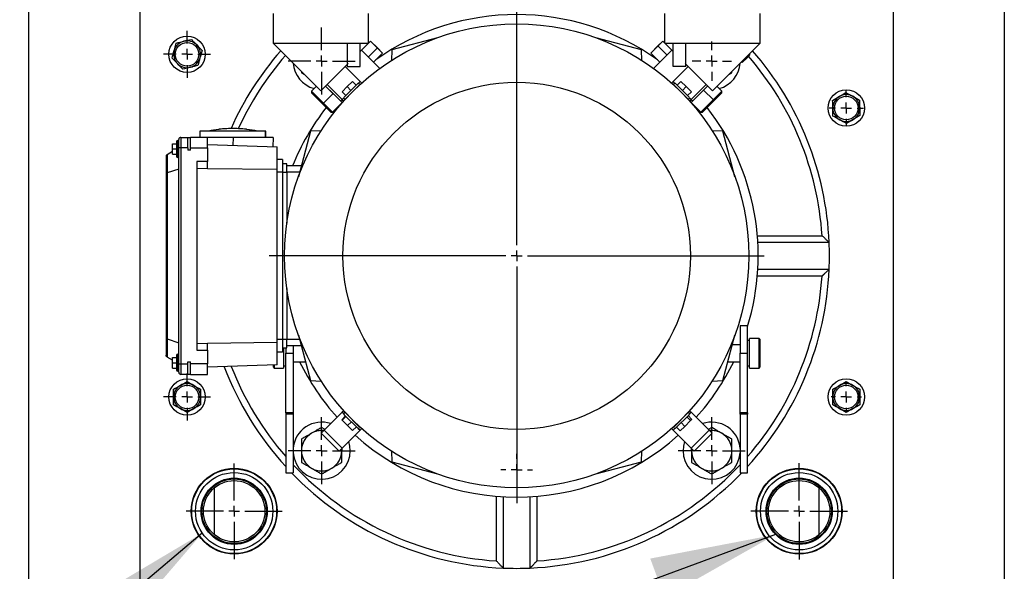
# Model space of a CAD drawing. Header units: inches. Extents: x 4 to 194, y 4 to 148.
# Tile 28 of 88: x 32 to 50, y 126 to 136. Entities that reach past the tile are written whole.
import ezdxf

# ---------------------------------------------------------------- set-up
doc = ezdxf.new("R2010")
doc.units = ezdxf.units.IN
doc.header["$LTSCALE"] = 18
doc.header["$MEASUREMENT"] = 0
doc.linetypes.add('CENTERX2', pattern=[0.8, 0.5, -0.1, 0.1, -0.1])
doc.layers.add('CENTER', color=40, linetype='CENTERX2')
doc.layers.add('TEXT', color=140, linetype='Continuous', lineweight=25)
doc.dimstyles.new('SLDDIMSTYLE3', dxfattribs={"dimtxt": 0.18, "dimasz": 2.34, "dimexe": 0, "dimexo": 0.0625, "dimgap": 0, "dimtad": 0, "dimtih": 1, "dimtoh": 1, "dimdec": 0, "dimrnd": 1e-09, "dimzin": 0, "dimdsep": 46, "dimtxsty": 'Standard', "dimsah": 1, "dimcen": 0.09, "dimadec": 0, "dimazin": 0, "dimtfac": 2.34, "dimtdec": 0, "dimtofl": 0, "dimtmove": 0, "dimatfit": 3, "dimfxl": 0, "dimfrac": 2, "dimtolj": 1, "dimtzin": 0, "dimarcsym": 0})

# ---------------------------------------------------------------- blocks, each defined once
blk = doc.blocks.new('SW_CENTERMARKSYMBOL_14')
at = {"layer": 'CENTER', "color": 0}
for p, q in [((0, 0.2), (0, 0.625)), ((-0.2, 0), (-0.625, 0)), ((0, 0), (-0.1, 0)), ((0, 0), (0, 0.1)), ((0, 0), (0, -0.1)), ((0, 0), (0.1, 0)), ((0.2, 0), (0.625, 0)), ((0, -0.2), (0, -0.625))]:
    blk.add_line(p, q, dxfattribs=at)
blk = doc.blocks.new('SW_CENTERMARKSYMBOL_15')
at = {"layer": 'CENTER', "color": 0}
for p, q in [((0, 0.2), (0, 0.625)), ((-0.2, 0), (-0.625, 0)), ((0, 0), (-0.1, 0)), ((0, 0), (0, 0.1)), ((0, 0), (0, -0.1)), ((0, 0), (0.1, 0)), ((0.2, 0), (0.625, 0)), ((0, -0.2), (0, -0.625))]:
    blk.add_line(p, q, dxfattribs=at)
blk = doc.blocks.new('SW_CENTERMARKSYMBOL_18')
at = {"layer": 'CENTER', "color": 0}
for p, q in [((0, 0.2), (0, 0.2825)), ((-0.2, 0), (-0.2825, 0)), ((0, 0), (-0.1, 0)), ((0, 0), (0, 0.1)), ((0, 0), (0, -0.1)), ((0, 0), (0.1, 0)), ((0.2, 0), (0.2825, 0)), ((0, -0.2), (0, -0.2825))]:
    blk.add_line(p, q, dxfattribs=at)
blk = doc.blocks.new('SW_CENTERMARKSYMBOL_19')
at = {"layer": 'CENTER', "color": 0}
for p, q in [((0, 0.2), (0, 0.625)), ((-0.2, 0), (-0.625, 0)), ((0, 0), (-0.1, 0)), ((0, 0), (0, 0.1)), ((0, 0), (0, -0.1)), ((0, 0), (0.1, 0)), ((0.2, 0), (0.625, 0)), ((0, -0.2), (0, -0.625))]:
    blk.add_line(p, q, dxfattribs=at)
blk = doc.blocks.new('SW_CENTERMARKSYMBOL_22')
at = {"layer": 'CENTER', "color": 0}
for p, q in [((0, 0.2), (0, 0.889)), ((-0.2, 0), (-0.889, 0)), ((0, 0), (-0.1, 0)), ((0, 0), (0, 0.1)), ((0, 0), (0, -0.1)), ((0, 0), (0.1, 0)), ((0.2, 0), (0.889, 0)), ((0, -0.2), (0, -0.889))]:
    blk.add_line(p, q, dxfattribs=at)
blk = doc.blocks.new('SW_CENTERMARKSYMBOL_36')
at = {"layer": 'CENTER', "color": 0}
for p, q in [((0, 0.2), (0, 0.438)), ((-0.2, 0), (-0.438, 0)), ((0, 0), (-0.1, 0)), ((0, 0), (0, 0.1)), ((0, 0), (0, -0.1)), ((0, 0), (0.1, 0)), ((0.2, 0), (0.438, 0)), ((0, -0.2), (0, -0.438))]:
    blk.add_line(p, q, dxfattribs=at)
blk = doc.blocks.new('SW_CENTERMARKSYMBOL_37')
at = {"layer": 'CENTER', "color": 0}
for p, q in [((0, 0.2), (0, 0.438)), ((-0.2, 0), (-0.438, 0)), ((0, 0), (-0.1, 0)), ((0, 0), (0, 0.1)), ((0, 0), (0, -0.1)), ((0, 0), (0.1, 0)), ((0.2, 0), (0.438, 0)), ((0, -0.2), (0, -0.438))]:
    blk.add_line(p, q, dxfattribs=at)
blk = doc.blocks.new('SW_CENTERMARKSYMBOL_41')
at = {"layer": 'CENTER', "color": 0}
for p, q in [((0, 0.2), (0, 0.297)), ((-0.2, 0), (-0.297, 0)), ((0, 0), (-0.1, 0)), ((0, 0), (0, 0.1)), ((0, 0), (0, -0.1)), ((0, 0), (0.1, 0)), ((0.2, 0), (0.297, 0)), ((0, -0.2), (0, -0.297))]:
    blk.add_line(p, q, dxfattribs=at)
blk = doc.blocks.new('SW_CENTERMARKSYMBOL_46')
at = {"layer": 'CENTER', "color": 0}
for p, q in [((0, 0.2), (0, 4.6)), ((-0.2, 0), (-4.6, 0)), ((0, 0), (-0.1, 0)), ((0, 0), (0, 0.1)), ((0, 0), (0, -0.1)), ((0, 0), (0.1, 0)), ((0.2, 0), (4.6, 0)), ((0, -0.2), (0, -4.6))]:
    blk.add_line(p, q, dxfattribs=at)
blk = doc.blocks.new('SW_CENTERMARKSYMBOL_47')
at = {"layer": 'CENTER', "color": 0}
for p, q in [((0, 0.2), (0, 0.31875)), ((-0.2, 0), (-0.31875, 0)), ((0, 0), (-0.1, 0)), ((0, 0), (0, 0.1)), ((0, 0), (0, -0.1)), ((0, 0), (0.1, 0)), ((0.2, 0), (0.31875, 0)), ((0, -0.2), (0, -0.31875))]:
    blk.add_line(p, q, dxfattribs=at)
blk = doc.blocks.new('SW_CENTERMARKSYMBOL_49')
at = {"layer": 'CENTER', "color": 0}
for p, q in [((0, 0.2), (0, 0.365625)), ((-0.2, 0), (-0.365625, 0)), ((0, 0), (-0.1, 0)), ((0, 0), (0, 0.1)), ((0, 0), (0, -0.1)), ((0, 0), (0.1, 0)), ((0.2, 0), (0.365625, 0)), ((0, -0.2), (0, -0.365625))]:
    blk.add_line(p, q, dxfattribs=at)
blk = doc.blocks.new('SW_CENTERMARKSYMBOL_50')
at = {"layer": 'CENTER', "color": 0}
for p, q in [((0, 0.2), (0, 0.8969)), ((-0.2, 0), (-0.8969, 0)), ((0, 0), (-0.1, 0)), ((0, 0), (0, 0.1)), ((0, 0), (0, -0.1)), ((0, 0), (0.1, 0)), ((0.2, 0), (0.8969, 0)), ((0, -0.2), (0, -0.8969))]:
    blk.add_line(p, q, dxfattribs=at)

msp = doc.modelspace()

# ---------------------------------------------------------------- linework, layer by layer
for p, q in [((32.236, 117.261), (32.236, 141.367)), ((50.361, 141.367), (50.361, 117.261)), ((34.299, 137.814), (34.299, 120.814)), ((48.299, 123.713), (48.299, 137.814)), ((36.774, 136.446), (36.774, 135.895)), ((38.546, 135.895), (38.546, 136.446)), ((44.051, 135.895), (44.051, 136.446)), ((45.823, 135.895), (45.823, 136.446)), ((39.825, 135.994), (38.978, 135.77)), ((43.619, 135.77), (42.772, 135.994)), ((36.774, 135.895), (38.546, 135.895)), ((36.774, 135.895), (37.66, 135.009)), ((38.152, 135.895), (38.152, 135.517)), ((38.389, 135.46), (38.389, 135.895)), ((38.546, 135.895), (38.389, 135.738)), ((38.711, 135.807), (38.544, 135.64)), ((38.584, 135.933), (38.546, 135.895)), ((38.584, 135.933), (38.546, 135.895)), ((38.711, 135.807), (38.584, 135.933)), ((38.807, 135.711), (38.584, 135.933)), ((38.807, 135.711), (38.711, 135.807)), ((44.013, 135.933), (43.79, 135.711)), ((43.922, 135.843), (43.79, 135.711)), ((44.013, 135.933), (43.922, 135.843)), ((43.922, 135.843), (44.089, 135.676)), ((44.051, 135.895), (44.013, 135.933)), ((44.051, 135.895), (44.013, 135.933)), ((44.051, 135.895), (45.823, 135.895)), ((44.051, 135.895), (44.209, 135.738)), ((44.209, 135.46), (44.209, 135.895)), ((44.445, 135.517), (44.445, 135.895)), ((44.937, 135.009), (45.823, 135.895)), ((38.417, 135.766), (38.758, 135.426)), ((38.64, 135.544), (38.807, 135.711)), ((38.64, 135.544), (38.807, 135.711)), ((38.978, 135.77), (38.971, 135.572)), ((43.626, 135.572), (43.619, 135.77)), ((43.79, 135.711), (43.957, 135.544)), ((43.79, 135.711), (43.957, 135.544)), ((43.84, 135.426), (44.18, 135.766)), ((45.49, 135.534), (45.586, 135.631)), ((45.586, 135.631), (45.573, 135.645)), ((45.586, 135.631), (45.601, 135.645)), ((45.601, 135.645), (45.587, 135.659)), ((45.601, 135.645), (45.633, 135.677)), ((45.633, 135.677), (45.619, 135.691)), ((45.636, 135.681), (45.623, 135.694)), ((38.168, 135.517), (37.66, 135.009)), ((38.419, 135.152), (38.111, 135.46)), ((38.152, 135.517), (38.168, 135.517)), ((38.152, 135.501), (38.152, 135.46)), ((38.152, 135.46), (38.389, 135.46)), ((44.486, 135.46), (44.178, 135.152)), ((44.445, 135.46), (44.209, 135.46)), ((44.445, 135.517), (44.429, 135.517)), ((44.429, 135.517), (44.937, 135.009)), ((44.445, 135.46), (44.445, 135.501)), ((45.49, 135.534), (45.476, 135.548)), ((37.3, 135.37), (37.3, 135.346)), ((37.3, 135.346), (37.356, 135.314)), ((45.242, 135.314), (45.298, 135.346)), ((45.298, 135.346), (45.298, 135.37)), ((37.577, 135.093), (37.485, 135.001)), ((37.577, 135.093), (37.485, 135.001)), ((37.749, 135.098), (37.888, 134.96)), ((37.749, 135.098), (38.056, 134.792)), ((38.056, 134.848), (37.777, 135.126)), ((38.053, 134.99), (38.15, 135.087)), ((38.345, 135.143), (38.094, 134.892)), ((38.122, 134.864), (38.373, 135.115)), ((38.15, 135.087), (38.248, 135.185)), ((38.22, 135.018), (38.15, 135.087)), ((38.248, 135.185), (38.317, 135.115)), ((38.318, 135.059), (38.317, 135.059)), ((38.39, 135.182), (38.356, 135.148)), ((44.241, 135.148), (44.208, 135.182)), ((44.225, 135.115), (44.475, 134.864)), ((44.503, 134.892), (44.252, 135.143)), ((44.28, 135.059), (44.279, 135.059)), ((44.35, 135.185), (44.28, 135.115)), ((44.35, 135.185), (44.447, 135.087)), ((44.378, 135.018), (44.447, 135.087)), ((44.447, 135.087), (44.545, 134.99)), ((44.542, 134.848), (44.82, 135.126)), ((44.542, 134.792), (44.848, 135.098)), ((44.773, 135.023), (44.848, 135.098)), ((45.113, 135.001), (45.021, 135.093)), ((45.113, 135.001), (45.021, 135.093)), ((37.485, 135.001), (37.485, 134.973)), ((37.485, 135.001), (37.485, 134.973)), ((37.485, 135.001), (37.707, 134.779)), ((37.485, 135.001), (37.875, 134.611)), ((37.485, 134.973), (37.691, 134.767)), ((37.485, 134.973), (37.847, 134.611)), ((37.888, 134.96), (37.707, 134.779)), ((37.888, 134.96), (38.056, 134.792)), ((38.053, 134.99), (38.122, 134.92)), ((38.089, 134.881), (38.056, 134.848)), ((38.178, 134.92), (38.179, 134.919)), ((44.419, 134.919), (44.419, 134.92)), ((44.545, 134.99), (44.475, 134.92)), ((44.542, 134.848), (44.509, 134.881)), ((44.542, 134.792), (44.773, 135.023)), ((44.723, 134.611), (45.113, 135.001)), ((44.751, 134.611), (45.113, 134.973)), ((44.773, 135.023), (44.954, 134.842)), ((44.954, 134.842), (45.113, 135.001)), ((44.965, 134.825), (45.113, 134.973)), ((45.113, 134.973), (45.113, 135.001)), ((45.113, 134.973), (45.113, 135.001)), ((37.691, 134.767), (37.707, 134.779)), ((37.691, 134.767), (37.847, 134.611)), ((37.707, 134.779), (37.875, 134.611)), ((37.875, 134.611), (38.056, 134.792)), ((37.875, 134.611), (38.056, 134.792)), ((37.966, 134.703), (37.977, 134.693)), ((38.028, 134.82), (38.056, 134.848)), ((38.05, 134.842), (38.08, 134.812)), ((38.085, 134.818), (38.056, 134.848)), ((44.512, 134.818), (44.542, 134.848)), ((44.518, 134.812), (44.548, 134.842)), ((44.542, 134.848), (44.57, 134.82)), ((44.542, 134.792), (44.723, 134.611)), ((44.542, 134.792), (44.723, 134.611)), ((44.621, 134.693), (44.631, 134.703)), ((44.723, 134.611), (44.954, 134.842)), ((44.751, 134.611), (44.965, 134.825)), ((44.965, 134.825), (44.954, 134.842)), ((37.847, 134.611), (37.875, 134.611)), ((37.847, 134.611), (37.875, 134.611)), ((44.723, 134.611), (44.751, 134.611)), ((44.723, 134.611), (44.751, 134.611)), ((35.059, 134.143), (35.059, 133.946)), ((35.059, 134.143), (35.189, 134.143)), ((35.189, 133.946), (35.189, 134.143)), ((35.189, 134.143), (35.236, 134.143)), ((35.551, 134.143), (35.236, 134.143)), ((35.236, 133.946), (35.236, 134.143)), ((35.412, 134.261), (35.412, 134.143)), ((36.633, 134.261), (35.412, 134.261)), ((35.551, 133.946), (35.551, 134.143)), ((36.028, 134.143), (35.551, 134.143)), ((35.767, 134.293), (35.768, 134.293)), ((36.028, 134.143), (36.023, 133.995)), ((36.284, 134.293), (36.283, 134.293)), ((36.633, 134.143), (36.633, 134.261)), ((36.638, 134.261), (36.633, 134.261)), ((36.638, 134.143), (36.638, 134.261)), ((36.776, 134.143), (36.77, 133.969)), ((37.468, 134.259), (37.243, 133.412)), ((37.665, 134.266), (37.468, 134.259)), ((45.13, 134.259), (44.932, 134.266)), ((45.354, 133.412), (45.13, 134.259)), ((34.901, 133.927), (34.901, 134.025)), ((34.901, 134.025), (34.98, 134.025)), ((34.98, 134.065), (34.98, 133.789)), ((35, 133.927), (35, 134.084)), ((35.059, 133.946), (35.019, 133.946)), ((35.019, 129.931), (35.019, 133.946)), ((35.189, 133.946), (35.059, 133.946)), ((35.059, 133.946), (35.059, 129.931)), ((35.189, 133.946), (35.189, 133.907)), ((35.236, 133.907), (35.236, 133.946)), ((35.236, 133.946), (35.551, 133.946)), ((35.551, 134.012), (36.85, 133.966)), ((35.551, 133.946), (35.551, 133.692)), ((36.85, 133.549), (36.85, 133.966)), ((34.783, 133.786), (34.783, 133.466)), ((34.801, 133.819), (34.801, 133.48)), ((34.901, 133.878), (34.803, 133.82)), ((34.901, 133.927), (34.98, 133.927)), ((34.901, 133.828), (34.901, 133.927)), ((34.901, 133.828), (34.98, 133.828)), ((34.98, 133.927), (35, 133.927)), ((35, 133.927), (35.019, 133.927)), ((35, 133.769), (35, 133.927)), ((35.236, 133.907), (35.189, 133.907)), ((35.551, 133.692), (35.354, 133.692)), ((35.354, 133.692), (35.354, 130.185)), ((35.551, 133.561), (35.551, 133.692)), ((36.948, 133.73), (36.85, 133.73)), ((36.948, 133.73), (36.948, 133.494)), ((37.027, 133.651), (36.948, 133.651)), ((37.027, 133.494), (37.027, 133.651)), ((37.296, 133.612), (37.027, 133.612)), ((34.783, 133.466), (34.783, 130.411)), ((35.019, 133.553), (34.803, 133.481)), ((34.803, 133.481), (34.803, 130.397)), ((35.551, 133.561), (35.354, 133.567)), ((35.551, 133.565), (36.85, 133.549)), ((36.85, 130.329), (36.85, 133.549)), ((36.948, 133.494), (36.85, 133.494)), ((36.948, 133.494), (36.948, 130.384)), ((36.948, 133.494), (37.027, 133.494)), ((37.027, 133.494), (37.027, 132.548)), ((37.265, 133.494), (37.027, 133.494)), ((45.771, 132.314), (46.974, 132.314)), ((47.106, 132.189), (45.78, 132.189)), ((46.974, 131.564), (45.771, 131.564)), ((45.78, 131.689), (47.106, 131.689)), ((37.027, 131.329), (37.027, 130.384)), ((37.243, 130.465), (37.468, 129.618)), ((45.13, 129.618), (45.354, 130.465)), ((45.59, 130.639), (45.452, 130.639)), ((45.452, 130.639), (45.452, 130.128)), ((45.59, 130.128), (45.59, 130.639)), ((34.783, 130.411), (34.783, 130.091)), ((34.801, 130.397), (34.801, 130.058)), ((34.803, 130.397), (35.019, 130.324)), ((35.354, 130.31), (35.551, 130.317)), ((36.85, 130.329), (35.551, 130.312)), ((35.551, 130.185), (35.551, 130.317)), ((36.948, 130.384), (36.85, 130.384)), ((36.85, 129.911), (36.85, 130.329)), ((36.948, 130.384), (36.948, 130.147)), ((37.027, 130.384), (36.948, 130.384)), ((37.027, 130.226), (37.027, 130.384)), ((37.265, 130.384), (37.027, 130.384)), ((45.452, 130.285), (45.307, 130.285)), ((45.629, 130.364), (45.59, 130.364)), ((45.807, 130.403), (45.629, 130.403)), ((45.629, 129.852), (45.629, 130.403)), ((45.826, 130.383), (45.807, 130.403)), ((45.807, 129.852), (45.807, 130.403)), ((45.826, 129.872), (45.826, 130.383)), ((35, 129.95), (35, 130.108)), ((35.354, 130.185), (35.551, 130.185)), ((35.551, 130.185), (35.551, 129.931)), ((36.948, 130.147), (36.85, 130.147)), ((36.948, 130.226), (37.027, 130.226)), ((36.968, 130.226), (36.968, 129.852)), ((37.007, 130.226), (37.007, 130.127)), ((37.007, 130.127), (37.145, 130.127)), ((37.007, 129.017), (37.007, 130.127)), ((37.296, 130.265), (37.027, 130.265)), ((37.145, 130.265), (37.145, 130.127)), ((37.145, 130.127), (37.145, 129.017)), ((45.452, 130.128), (45.59, 130.128)), ((45.452, 129.018), (45.452, 130.128)), ((45.59, 129.018), (45.59, 130.128)), ((34.901, 130), (34.803, 130.057)), ((34.901, 130.049), (34.98, 130.049)), ((34.901, 129.95), (34.901, 130.049)), ((34.901, 129.852), (34.901, 129.95)), ((34.901, 129.95), (34.98, 129.95)), ((34.98, 130.088), (34.98, 129.813)), ((34.98, 129.95), (35, 129.95)), ((35, 129.95), (35.019, 129.95)), ((35, 129.793), (35, 129.95)), ((35.019, 129.931), (35.059, 129.931)), ((35.059, 129.931), (35.189, 129.931)), ((35.059, 129.931), (35.059, 129.734)), ((35.189, 129.97), (35.236, 129.97)), ((35.189, 129.931), (35.189, 129.97)), ((35.189, 129.734), (35.189, 129.931)), ((35.236, 129.931), (35.236, 129.97)), ((35.551, 129.931), (35.236, 129.931)), ((35.236, 129.734), (35.236, 129.931)), ((35.551, 129.734), (35.551, 129.931)), ((37.145, 129.97), (37.374, 129.97)), ((45.223, 129.97), (45.452, 129.97)), ((34.901, 129.852), (34.98, 129.852)), ((35.189, 129.734), (35.059, 129.734)), ((35.236, 129.734), (35.189, 129.734)), ((35.236, 129.734), (35.551, 129.734)), ((36.85, 129.911), (35.551, 129.866)), ((36.771, 129.908), (36.771, 129.872)), ((36.771, 129.872), (36.791, 129.852)), ((36.791, 129.909), (36.791, 129.852)), ((36.791, 129.852), (36.968, 129.852)), ((36.968, 129.891), (37.007, 129.891)), ((45.59, 129.891), (45.629, 129.891)), ((45.629, 129.852), (45.807, 129.852)), ((45.807, 129.852), (45.826, 129.872)), ((37.468, 129.618), (37.665, 129.611)), ((44.932, 129.611), (45.13, 129.618)), ((37.145, 129.017), (37.007, 129.017)), ((37.007, 129.017), (37.007, 128.993)), ((37.145, 129.017), (37.145, 128.993)), ((38.056, 129.029), (37.721, 128.695)), ((38.085, 129.059), (38.056, 129.029)), ((38.056, 129.029), (38.089, 128.996)), ((38.373, 128.762), (38.122, 129.013)), ((44.475, 129.013), (44.225, 128.762)), ((44.509, 128.996), (44.542, 129.029)), ((44.512, 129.059), (44.542, 129.029)), ((44.542, 129.029), (44.876, 128.695)), ((45.59, 129.018), (45.452, 129.018)), ((45.452, 128.994), (45.452, 129.018)), ((45.59, 129.018), (45.59, 128.994)), ((37.145, 128.993), (37.007, 128.993)), ((37.007, 128.993), (37.007, 127.903)), ((37.145, 128.993), (37.145, 127.903)), ((38.049, 128.891), (38.119, 128.961)), ((38.057, 128.883), (38.049, 128.891)), ((38.057, 128.883), (38.126, 128.953)), ((38.158, 128.782), (38.057, 128.883)), ((38.094, 128.985), (38.345, 128.734)), ((38.158, 128.782), (38.227, 128.852)), ((38.179, 128.958), (38.178, 128.957)), ((38.317, 128.818), (38.318, 128.819)), ((44.252, 128.734), (44.503, 128.985)), ((44.279, 128.819), (44.28, 128.818)), ((44.424, 128.767), (44.355, 128.837)), ((44.419, 128.957), (44.419, 128.958)), ((44.531, 128.874), (44.424, 128.767)), ((44.462, 128.943), (44.531, 128.874)), ((44.554, 128.897), (44.485, 128.967)), ((44.554, 128.897), (44.531, 128.874)), ((45.59, 128.994), (45.452, 128.994)), ((45.452, 128.994), (45.452, 127.903)), ((45.59, 127.903), (45.59, 128.994)), ((37.721, 128.695), (37.666, 128.64)), ((37.666, 128.64), (38, 128.306)), ((37.738, 128.711), (37.675, 128.748)), ((37.721, 128.695), (38.056, 128.361)), ((38.39, 128.695), (38.056, 128.361)), ((38.251, 128.689), (38.158, 128.782)), ((38.321, 128.759), (38.251, 128.689)), ((38.356, 128.729), (38.39, 128.695)), ((38.419, 128.725), (38.39, 128.695)), ((44.178, 128.725), (44.208, 128.695)), ((44.208, 128.695), (44.241, 128.729)), ((44.208, 128.695), (44.542, 128.361)), ((44.34, 128.683), (44.271, 128.753)), ((44.424, 128.767), (44.34, 128.683)), ((44.542, 128.361), (44.876, 128.695)), ((44.598, 128.306), (44.932, 128.64)), ((44.923, 128.748), (44.86, 128.711)), ((44.876, 128.695), (44.932, 128.64)), ((38.056, 128.361), (38, 128.306)), ((38.048, 128.354), (38.05, 128.315)), ((38.05, 128.315), (38.05, 128.356)), ((38.971, 128.305), (38.978, 128.107)), ((43.619, 128.107), (43.626, 128.305)), ((44.542, 128.361), (44.598, 128.306)), ((44.548, 128.356), (44.548, 128.315)), ((44.548, 128.315), (44.55, 128.354)), ((38.978, 128.107), (39.825, 127.883)), ((42.772, 127.883), (43.619, 128.107)), ((37.007, 127.903), (37.145, 127.903)), ((35.679, 127.894), (35.679, 127.885)), ((45.452, 127.903), (45.59, 127.903)), ((46.919, 127.885), (46.919, 127.894)), ((35.679, 127.623), (35.679, 126.754)), ((46.919, 126.754), (46.919, 127.623)), ((40.924, 126.263), (40.924, 127.466)), ((41.049, 127.457), (41.049, 126.131)), ((41.549, 126.131), (41.549, 127.457)), ((41.674, 127.466), (41.674, 126.263)), ((35.679, 126.492), (35.679, 126.483)), ((46.919, 126.483), (46.919, 126.492))]:
    msp.add_line(p, q)
at = {"flags": 128}
for points in [[(38.206, 128.315), (38.199, 128.402), (38.178, 128.484)], [(44.419, 128.484), (44.399, 128.402), (44.392, 128.315)]]:
    msp.add_lwpolyline(points, dxfattribs=at)
for centre, radius in [((41.299, 131.939), 4.315), ((35.174, 135.689), 0.338), ((35.174, 135.689), 0.219), ((41.299, 131.939), 3.228), ((47.424, 134.689), 0.338), ((47.424, 134.689), 0.219), ((35.174, 129.314), 0.338), ((47.424, 129.314), 0.338), ((35.174, 129.314), 0.219), ((47.424, 129.314), 0.219), ((36.049, 127.189), 0.797), ((36.049, 127.189), 0.789), ((36.049, 127.189), 0.719), ((46.549, 127.189), 0.797), ((46.549, 127.189), 0.789), ((46.549, 127.189), 0.719), ((36.049, 127.189), 0.616), ((36.049, 127.189), 0.6), ((36.049, 127.189), 0.57), ((46.549, 127.189), 0.616), ((46.549, 127.189), 0.6), ((46.549, 127.189), 0.571)]:
    msp.add_circle(centre, radius)
for centre, radius, start, end in [((41.299, 131.939), 4.488, 54.3048, 125.6952), ((35.174, 135.689), 0.25, 104.0569, 164.0569), ((35.174, 135.689), 0.25, 44.0569, 104.0569), ((35.174, 135.689), 0.25, 344.0569, 44.0569), ((35.174, 135.689), 0.25, 164.0569, 224.0569), ((35.174, 135.689), 0.25, 284.0569, 344.0569), ((41.299, 131.939), 5.813, 138.9616, 155.9471), ((41.299, 131.939), 5.688, 139.0488, 155.4257), ((41.299, 131.939), 5.688, 3.7805, 40.7523), ((41.299, 131.939), 5.813, 2.4651, 41.0384), ((35.174, 135.689), 0.25, 224.0569, 284.0569), ((37.675, 135.563), 0.531, 184.1357, 254.6636), ((44.923, 135.563), 0.531, 285.3364, 355.8643), ((38.359, 135.129), 0.0197, 315, 135), ((44.239, 135.129), 0.0197, 45, 225), ((38.108, 134.878), 0.0197, 135, 315), ((44.489, 134.878), 0.0197, 225, 45), ((47.424, 134.689), 0.25, 120.9552, 180.9552), ((47.424, 134.689), 0.25, 60.9552, 120.9552), ((47.424, 134.689), 0.25, 0.9552, 60.9552), ((41.299, 131.939), 4.488, 142.0541, 158.1112), ((41.299, 131.939), 4.488, 342.9678, 37.9459), ((47.424, 134.689), 0.25, 180.9552, 240.9552), ((47.424, 134.689), 0.25, 300.9552, 0.9552), ((47.424, 134.689), 0.25, 240.9552, 300.9552), ((35.059, 134.104), 0.0394, 90, 180), ((36.032, 132.025), 2.283, 96.6744, 101.6777), ((36.013, 132.025), 2.283, 78.3223, 83.3268), ((36.018, 132.025), 2.283, 78.3223, 83.3268), ((35, 134.065), 0.0197, 90, 180), ((35, 134.065), 0.0197, 0, 180), ((35, 134.065), 0.0197, 0, 90), ((35, 133.789), 0.0197, 180, 270), ((35, 133.789), 0.0197, 180, 0), ((35, 133.789), 0.0197, 270, 0), ((41.299, 131.939), 5.813, 357.5349, 2.4651), ((41.299, 131.939), 5.813, 317.5864, 357.5349), ((41.299, 131.939), 5.688, 318.9835, 356.2195), ((35, 130.088), 0.0197, 90, 180), ((35, 130.088), 0.0197, 360, 180), ((35, 130.088), 0.0197, 0, 90), ((41.299, 131.939), 4.488, 206.0144, 221.983), ((41.299, 131.939), 4.488, 318.017, 333.9839), ((35, 129.813), 0.0197, 180, 270), ((35, 129.813), 0.0197, 180, 0), ((35, 129.813), 0.0197, 270, 0), ((35.059, 129.773), 0.0394, 180, 270), ((41.299, 131.939), 5.812, 200.7781, 222.4136), ((41.299, 131.939), 5.688, 201.2068, 221.0165), ((35.174, 129.314), 0.25, 60, 120), ((47.424, 129.314), 0.25, 60, 120), ((35.174, 129.314), 0.25, 120, 180), ((35.174, 129.314), 0.25, 0, 60), ((47.424, 129.314), 0.25, 120, 180), ((47.424, 129.314), 0.25, 0, 60), ((35.174, 129.314), 0.25, 180, 240), ((35.174, 129.314), 0.25, 300, 0), ((47.424, 129.314), 0.25, 180, 240), ((47.424, 129.314), 0.25, 300, 0), ((35.174, 129.314), 0.25, 240, 300), ((38.108, 128.999), 0.0197, 45, 225), ((44.489, 128.999), 0.0197, 315, 135), ((47.424, 129.314), 0.25, 240, 300), ((37.675, 128.315), 0.531, 71.4144, 175.8699), ((44.923, 128.315), 0.531, 4.1301, 108.5856), ((37.675, 128.315), 0.375, 120, 180), ((37.675, 128.315), 0.375, 84.0443, 120), ((38.359, 128.748), 0.0197, 225, 45), ((44.239, 128.748), 0.0197, 135, 315), ((44.923, 128.315), 0.375, 60, 95.9557), ((44.923, 128.315), 0.375, 0, 60), ((41.299, 131.939), 4.488, 228.017, 311.983), ((37.675, 128.315), 0.531, 184.1301, 0), ((37.675, 128.315), 0.375, 180, 240), ((37.675, 128.315), 0.375, 300, 0), ((44.923, 128.315), 0.531, 180, 355.8699), ((44.923, 128.315), 0.375, 180, 240), ((44.923, 128.315), 0.375, 300, 0), ((41.299, 131.939), 5.813, 223.9689, 267.5349), ((41.299, 131.939), 5.687, 223.089, 266.2195), ((37.675, 128.315), 0.375, 240, 300), ((41.299, 131.939), 5.687, 273.7805, 316.911), ((44.923, 128.315), 0.375, 240, 300), ((41.299, 131.939), 5.812, 272.4651, 316.0294), ((41.299, 131.939), 5.812, 267.5349, 272.4651)]:
    msp.add_arc(centre, radius, start, end)
for points in [[(35.113, 135.931), (35.161, 135.943), (35.207, 135.955), (35.253, 135.966)], [(35.253, 135.966), (35.286, 135.932), (35.319, 135.898), (35.353, 135.862)], [(34.933, 135.757), (34.947, 135.805), (34.96, 135.851), (34.973, 135.896)], [(34.973, 135.896), (35.019, 135.908), (35.065, 135.919), (35.113, 135.931)], [(35.353, 135.862), (35.388, 135.827), (35.421, 135.793), (35.454, 135.759)], [(34.894, 135.619), (34.907, 135.664), (34.92, 135.71), (34.933, 135.757)], [(34.994, 135.515), (34.96, 135.55), (34.927, 135.585), (34.894, 135.619)], [(35.414, 135.62), (35.401, 135.573), (35.387, 135.527), (35.374, 135.481)], [(35.454, 135.759), (35.441, 135.713), (35.428, 135.667), (35.414, 135.62)], [(35.094, 135.411), (35.062, 135.445), (35.028, 135.479), (34.994, 135.515)], [(35.234, 135.446), (35.187, 135.434), (35.14, 135.423), (35.094, 135.411)], [(35.374, 135.481), (35.329, 135.47), (35.282, 135.458), (35.234, 135.446)], [(47.171, 134.829), (47.212, 134.853), (47.253, 134.878), (47.295, 134.903)], [(47.295, 134.903), (47.337, 134.928), (47.378, 134.953), (47.419, 134.977)], [(47.419, 134.977), (47.46, 134.954), (47.502, 134.931), (47.545, 134.907)], [(47.545, 134.907), (47.588, 134.883), (47.63, 134.86), (47.671, 134.837)], [(47.174, 134.684), (47.173, 134.734), (47.172, 134.782), (47.171, 134.829)], [(47.176, 134.54), (47.175, 134.587), (47.175, 134.635), (47.174, 134.684)], [(47.671, 134.837), (47.672, 134.79), (47.673, 134.742), (47.674, 134.693)], [(47.674, 134.693), (47.675, 134.644), (47.675, 134.596), (47.676, 134.548)], [(47.302, 134.47), (47.259, 134.494), (47.217, 134.517), (47.176, 134.54)], [(47.676, 134.548), (47.636, 134.524), (47.595, 134.5), (47.552, 134.474)], [(47.429, 134.4), (47.387, 134.423), (47.345, 134.446), (47.302, 134.47)], [(47.552, 134.474), (47.51, 134.449), (47.469, 134.424), (47.429, 134.4)], [(34.801, 133.819), (34.801, 133.819), (34.802, 133.82), (34.803, 133.82)], [(34.801, 133.48), (34.801, 133.48), (34.802, 133.48), (34.803, 133.481)], [(34.803, 130.397), (34.802, 130.397), (34.801, 130.397), (34.801, 130.397)], [(34.801, 130.058), (34.801, 130.058), (34.802, 130.057), (34.803, 130.057)], [(35.049, 129.53), (35.091, 129.555), (35.133, 129.579), (35.174, 129.602)], [(35.174, 129.602), (35.215, 129.579), (35.256, 129.555), (35.299, 129.53)], [(47.299, 129.53), (47.341, 129.555), (47.383, 129.579), (47.424, 129.602)], [(47.424, 129.602), (47.465, 129.579), (47.506, 129.555), (47.549, 129.53)], [(34.924, 129.458), (34.965, 129.482), (35.006, 129.505), (35.049, 129.53)], [(34.924, 129.314), (34.924, 129.363), (34.924, 129.411), (34.924, 129.458)], [(35.299, 129.53), (35.341, 129.505), (35.383, 129.482), (35.424, 129.458)], [(35.424, 129.458), (35.424, 129.411), (35.424, 129.363), (35.424, 129.314)], [(47.174, 129.458), (47.215, 129.482), (47.256, 129.505), (47.299, 129.53)], [(47.174, 129.314), (47.174, 129.363), (47.174, 129.411), (47.174, 129.458)], [(47.549, 129.53), (47.591, 129.505), (47.633, 129.482), (47.674, 129.458)], [(47.674, 129.458), (47.674, 129.411), (47.674, 129.363), (47.674, 129.314)], [(34.924, 129.169), (34.924, 129.216), (34.924, 129.264), (34.924, 129.314)], [(35.424, 129.314), (35.424, 129.264), (35.424, 129.216), (35.424, 129.169)], [(47.174, 129.169), (47.174, 129.216), (47.174, 129.264), (47.174, 129.314)], [(47.674, 129.314), (47.674, 129.264), (47.674, 129.216), (47.674, 129.169)], [(35.049, 129.097), (35.006, 129.122), (34.965, 129.146), (34.924, 129.169)], [(35.174, 129.025), (35.133, 129.049), (35.091, 129.072), (35.049, 129.097)], [(35.299, 129.097), (35.256, 129.072), (35.215, 129.049), (35.174, 129.025)], [(35.424, 129.169), (35.383, 129.146), (35.341, 129.122), (35.299, 129.097)], [(47.299, 129.097), (47.256, 129.122), (47.215, 129.146), (47.174, 129.169)], [(47.424, 129.025), (47.383, 129.049), (47.341, 129.072), (47.299, 129.097)], [(47.549, 129.097), (47.506, 129.072), (47.465, 129.049), (47.424, 129.025)], [(47.674, 129.169), (47.633, 129.146), (47.591, 129.122), (47.549, 129.097)]]:
    msp.add_open_spline(points, degree=3)
for points, knots in [([(36.239, 134.297), (36.203, 134.301), (36.167, 134.303), (36.095, 134.307), (36.059, 134.308), (35.986, 134.308), (35.95, 134.307), (35.878, 134.303), (35.842, 134.301), (35.806, 134.297)], [0, 0, 0, 0, 0.25, 0.25, 0.5, 0.5, 0.75, 0.75, 1, 1, 1, 1]), ([(35.806, 134.297), (35.802, 134.297), (35.793, 134.296), (35.781, 134.295), (35.772, 134.294), (35.768, 134.293), (35.767, 134.293), (35.767, 134.293)], [0, 0, 0, 0, 0.230422, 0.460862, 0.69078, 0.919627, 1, 1, 1, 1]), ([(36.776, 134.143), (36.776, 134.143), (36.772, 134.143), (36.755, 134.143), (36.742, 134.143), (36.705, 134.143), (36.682, 134.143), (36.626, 134.143), (36.594, 134.143), (36.52, 134.143), (36.48, 134.143), (36.395, 134.143), (36.349, 134.143), (36.257, 134.143), (36.21, 134.143), (36.118, 134.143), (36.072, 134.143), (36.028, 134.143)], [0, 0, 0, 0, 0.125, 0.125, 0.25, 0.25, 0.375, 0.375, 0.5, 0.5, 0.625, 0.625, 0.75, 0.75, 0.875, 0.875, 1, 1, 1, 1]), ([(36.278, 134.293), (36.278, 134.293), (36.277, 134.293), (36.27, 134.294), (36.261, 134.295), (36.249, 134.296), (36.242, 134.297), (36.239, 134.297)], [0, 0, 0, 0, 0.213262, 0.426668, 0.64054, 0.855402, 1, 1, 1, 1]), ([(34.98, 134.065), (34.98, 134.065), (34.98, 134.063), (34.98, 134.058), (34.98, 134.053), (34.98, 134.043), (34.98, 134.037), (34.98, 134.024), (34.98, 134.017), (34.98, 133.995), (34.98, 133.98), (34.98, 133.951), (34.98, 133.938), (34.98, 133.927)], [0, 0, 0, 0, 0.125, 0.125, 0.25, 0.25, 0.375, 0.375, 0.5, 0.5, 0.75, 0.75, 1, 1, 1, 1]), ([(35.019, 133.946), (35.019, 133.957), (35.019, 133.971), (35.019, 133.988), (35.019, 133.996), (35.019, 134), (35.019, 134.002), (35.019, 134.003), (35.019, 134.009), (35.019, 134.014), (35.019, 134.024), (35.019, 134.028), (35.019, 134.042), (35.019, 134.05), (35.019, 134.062), (35.019, 134.067), (35.019, 134.072), (35.019, 134.075), (35.019, 134.077), (35.019, 134.081), (35.019, 134.085), (35.019, 134.089), (35.019, 134.091), (35.019, 134.092), (35.019, 134.092), (35.019, 134.1), (35.019, 134.104), (35.019, 134.104)], [0, 0, 0, 0, 0.125, 0.1875, 0.21875, 0.234375, 0.234375, 0.25, 0.25, 0.3125, 0.3125, 0.375, 0.375, 0.5, 0.5, 0.5625, 0.59375, 0.59375, 0.625, 0.625, 0.6875, 0.71875, 0.734375, 0.734375, 0.75, 0.75, 1, 1, 1, 1]), ([(34.801, 133.819), (34.796, 133.816), (34.791, 133.811), (34.785, 133.799), (34.783, 133.792), (34.783, 133.786)], [0, 0, 0, 0, 0.5, 0.5, 1, 1, 1, 1]), ([(34.98, 133.927), (34.98, 133.915), (34.98, 133.902), (34.98, 133.874), (34.98, 133.859), (34.98, 133.837), (34.98, 133.83), (34.98, 133.816), (34.98, 133.81), (34.98, 133.8), (34.98, 133.796), (34.98, 133.79), (34.98, 133.789), (34.98, 133.789)], [0, 0, 0, 0, 0.25, 0.25, 0.5, 0.5, 0.625, 0.625, 0.75, 0.75, 0.875, 0.875, 1, 1, 1, 1]), ([(34.801, 133.48), (34.796, 133.479), (34.791, 133.477), (34.785, 133.472), (34.783, 133.469), (34.783, 133.466)], [0, 0, 0, 0, 0.5, 0.5, 1, 1, 1, 1]), ([(47.106, 132.189), (47.106, 132.189), (47.106, 132.189), (47.105, 132.189), (47.105, 132.19), (47.104, 132.191), (47.102, 132.192), (47.101, 132.193), (47.099, 132.195), (47.097, 132.197), (47.094, 132.2), (47.089, 132.205), (47.077, 132.216), (47.06, 132.233), (47.039, 132.252), (47.022, 132.269), (47.005, 132.284), (46.991, 132.298), (46.98, 132.308), (46.974, 132.314)], [0, 0, 0, 0, 0.023803, 0.047748, 0.07189, 0.096285, 0.120986, 0.146042, 0.171503, 0.197415, 0.223823, 0.250768, 0.367885, 0.500891, 0.616417, 0.75008, 0.816513, 0.899818, 1, 1, 1, 1]), ([(46.974, 131.564), (46.976, 131.566), (46.981, 131.57), (46.987, 131.576), (46.993, 131.582), (46.999, 131.587), (47.004, 131.592), (47.009, 131.597), (47.014, 131.601), (47.024, 131.611), (47.039, 131.625), (47.06, 131.645), (47.077, 131.662), (47.09, 131.673), (47.097, 131.68), (47.101, 131.684), (47.104, 131.687), (47.106, 131.688), (47.106, 131.689), (47.106, 131.689)], [0, 0, 0, 0, 0.0395588, 0.0767428, 0.1115524, 0.1439879, 0.1740494, 0.2017376, 0.227053, 0.2499964, 0.3836574, 0.499202, 0.6322055, 0.7493413, 0.8026717, 0.8540229, 0.9037572, 0.9522731, 1, 1, 1, 1]), ([(34.783, 130.411), (34.783, 130.408), (34.785, 130.405), (34.791, 130.401), (34.796, 130.399), (34.801, 130.397)], [0, 0, 0, 0, 0.5, 0.5, 1, 1, 1, 1]), ([(34.801, 130.058), (34.796, 130.062), (34.791, 130.066), (34.785, 130.078), (34.783, 130.085), (34.783, 130.091)], [0, 0, 0, 0, 0.5, 0.5, 1, 1, 1, 1]), ([(34.98, 130.088), (34.98, 130.088), (34.98, 130.087), (34.98, 130.081), (34.98, 130.077), (34.98, 130.067), (34.98, 130.061), (34.98, 130.048), (34.98, 130.04), (34.98, 130.018), (34.98, 130.003), (34.98, 129.975), (34.98, 129.962), (34.98, 129.95)], [0, 0, 0, 0, 0.125, 0.125, 0.25, 0.25, 0.375, 0.375, 0.5, 0.5, 0.75, 0.75, 1, 1, 1, 1]), ([(34.98, 129.95), (34.98, 129.939), (34.98, 129.926), (34.98, 129.898), (34.98, 129.882), (34.98, 129.86), (34.98, 129.853), (34.98, 129.84), (34.98, 129.834), (34.98, 129.824), (34.98, 129.82), (34.98, 129.814), (34.98, 129.813), (34.98, 129.813)], [0, 0, 0, 0, 0.25, 0.25, 0.5, 0.5, 0.625, 0.625, 0.75, 0.75, 0.875, 0.875, 1, 1, 1, 1]), ([(35.019, 129.773), (35.019, 129.773), (35.019, 129.775), (35.019, 129.779), (35.019, 129.781), (35.019, 129.783), (35.019, 129.783), (35.019, 129.784), (35.019, 129.786), (35.019, 129.788), (35.019, 129.793), (35.019, 129.796), (35.019, 129.805), (35.019, 129.812), (35.019, 129.823), (35.019, 129.829), (35.019, 129.836), (35.019, 129.84), (35.019, 129.842), (35.019, 129.849), (35.019, 129.856), (35.019, 129.864), (35.019, 129.868), (35.019, 129.87), (35.019, 129.872), (35.019, 129.891), (35.019, 129.911), (35.019, 129.931)], [0, 0, 0, 0, 0.125, 0.1875, 0.21875, 0.234375, 0.234375, 0.25, 0.25, 0.3125, 0.3125, 0.375, 0.375, 0.5, 0.5, 0.5625, 0.59375, 0.59375, 0.625, 0.625, 0.6875, 0.71875, 0.734375, 0.734375, 0.75, 0.75, 1, 1, 1, 1]), ([(37.487, 128.639), (37.483, 128.637), (37.475, 128.633), (37.463, 128.626), (37.452, 128.619), (37.436, 128.61), (37.416, 128.598), (37.39, 128.583), (37.362, 128.567), (37.331, 128.549), (37.31, 128.537), (37.3, 128.531)], [0, 0, 0, 0, 0.06265, 0.125221, 0.187906, 0.250899, 0.374964, 0.500377, 0.662696, 0.828653, 1, 1, 1, 1]), ([(37.675, 128.748), (37.67, 128.745), (37.659, 128.739), (37.643, 128.73), (37.628, 128.721), (37.613, 128.712), (37.597, 128.703), (37.579, 128.693), (37.559, 128.681), (37.535, 128.667), (37.511, 128.653), (37.495, 128.644), (37.487, 128.639)], [0, 0, 0, 0, 0.0865581, 0.1715712, 0.2552298, 0.3377444, 0.4193444, 0.5002788, 0.6255114, 0.7495292, 0.8750488, 1, 1, 1, 1]), ([(45.11, 128.639), (45.106, 128.642), (45.098, 128.646), (45.086, 128.653), (45.074, 128.66), (45.059, 128.669), (45.039, 128.681), (45.013, 128.696), (44.985, 128.712), (44.954, 128.73), (44.933, 128.742), (44.923, 128.748)], [0, 0, 0, 0, 0.06265, 0.125221, 0.187906, 0.250899, 0.374964, 0.500377, 0.662696, 0.828653, 1, 1, 1, 1]), ([(45.298, 128.531), (45.292, 128.534), (45.282, 128.54), (45.266, 128.549), (45.251, 128.558), (45.235, 128.567), (45.22, 128.576), (45.202, 128.586), (45.181, 128.598), (45.158, 128.612), (45.134, 128.626), (45.118, 128.635), (45.11, 128.639)], [0, 0, 0, 0, 0.086558, 0.171571, 0.25523, 0.337744, 0.419344, 0.500279, 0.625511, 0.749529, 0.875049, 1, 1, 1, 1]), ([(37.3, 128.531), (37.3, 128.525), (37.3, 128.513), (37.3, 128.495), (37.3, 128.477), (37.3, 128.459), (37.3, 128.441), (37.3, 128.421), (37.3, 128.397), (37.3, 128.369), (37.3, 128.342), (37.3, 128.324), (37.3, 128.315)], [0, 0, 0, 0, 0.086786, 0.172018, 0.25589, 0.338611, 0.420416, 0.501554, 0.626759, 0.750764, 0.875667, 1, 1, 1, 1]), ([(45.298, 128.315), (45.298, 128.319), (45.298, 128.328), (45.298, 128.342), (45.298, 128.356), (45.298, 128.374), (45.298, 128.397), (45.298, 128.427), (45.298, 128.459), (45.298, 128.495), (45.298, 128.519), (45.298, 128.531)], [0, 0, 0, 0, 0.0621909, 0.1243366, 0.186628, 0.249253, 0.3732506, 0.4984658, 0.661396, 0.8279823, 1, 1, 1, 1]), ([(37.3, 128.315), (37.3, 128.31), (37.3, 128.301), (37.3, 128.287), (37.3, 128.273), (37.3, 128.255), (37.3, 128.232), (37.3, 128.202), (37.3, 128.17), (37.3, 128.134), (37.3, 128.11), (37.3, 128.098)], [0, 0, 0, 0, 0.06272, 0.12536, 0.188116, 0.251179, 0.375995, 0.502177, 0.66392, 0.829284, 1, 1, 1, 1]), ([(38.05, 128.098), (38.05, 128.104), (38.05, 128.116), (38.05, 128.134), (38.05, 128.152), (38.05, 128.17), (38.05, 128.187), (38.05, 128.208), (38.05, 128.232), (38.05, 128.26), (38.05, 128.287), (38.05, 128.306), (38.05, 128.315)], [0, 0, 0, 0, 0.086123, 0.170716, 0.253969, 0.336087, 0.417297, 0.497842, 0.624014, 0.748838, 0.874644, 1, 1, 1, 1]), ([(44.548, 128.315), (44.548, 128.31), (44.548, 128.301), (44.548, 128.287), (44.548, 128.273), (44.548, 128.255), (44.548, 128.232), (44.548, 128.202), (44.548, 128.17), (44.548, 128.134), (44.548, 128.11), (44.548, 128.098)], [0, 0, 0, 0, 0.06272, 0.12536, 0.188116, 0.251179, 0.375995, 0.502177, 0.66392, 0.829284, 1, 1, 1, 1]), ([(45.298, 128.098), (45.298, 128.104), (45.298, 128.116), (45.298, 128.134), (45.298, 128.152), (45.298, 128.17), (45.298, 128.187), (45.298, 128.208), (45.298, 128.232), (45.298, 128.26), (45.298, 128.287), (45.298, 128.306), (45.298, 128.315)], [0, 0, 0, 0, 0.086123, 0.170716, 0.253969, 0.336087, 0.417297, 0.497842, 0.624014, 0.748838, 0.874644, 1, 1, 1, 1]), ([(37.3, 128.098), (37.305, 128.095), (37.316, 128.089), (37.331, 128.08), (37.347, 128.071), (37.362, 128.062), (37.377, 128.053), (37.395, 128.043), (37.416, 128.031), (37.44, 128.017), (37.464, 128.004), (37.479, 127.995), (37.487, 127.99)], [0, 0, 0, 0, 0.086558, 0.171571, 0.25523, 0.337744, 0.419344, 0.500279, 0.625511, 0.749529, 0.875049, 1, 1, 1, 1]), ([(37.862, 127.99), (37.866, 127.992), (37.874, 127.997), (37.886, 128.004), (37.898, 128.011), (37.914, 128.02), (37.934, 128.031), (37.96, 128.046), (37.988, 128.062), (38.019, 128.08), (38.039, 128.092), (38.05, 128.098)], [0, 0, 0, 0, 0.0626499, 0.1252207, 0.1879064, 0.2508988, 0.3749644, 0.500377, 0.6626958, 0.8286528, 1, 1, 1, 1]), ([(44.548, 128.098), (44.553, 128.095), (44.563, 128.089), (44.579, 128.08), (44.595, 128.071), (44.61, 128.062), (44.625, 128.053), (44.643, 128.043), (44.664, 128.031), (44.688, 128.017), (44.711, 128.004), (44.727, 127.995), (44.735, 127.99)], [0, 0, 0, 0, 0.086558, 0.171571, 0.25523, 0.337744, 0.419344, 0.500279, 0.625511, 0.749529, 0.875049, 1, 1, 1, 1]), ([(45.11, 127.99), (45.114, 127.992), (45.122, 127.997), (45.134, 128.004), (45.146, 128.011), (45.162, 128.02), (45.181, 128.031), (45.207, 128.046), (45.236, 128.062), (45.267, 128.08), (45.287, 128.092), (45.298, 128.098)], [0, 0, 0, 0, 0.06265, 0.125221, 0.187906, 0.250899, 0.374964, 0.500377, 0.662696, 0.828653, 1, 1, 1, 1]), ([(37.487, 127.99), (37.491, 127.988), (37.499, 127.983), (37.511, 127.976), (37.523, 127.969), (37.539, 127.96), (37.559, 127.949), (37.584, 127.934), (37.613, 127.917), (37.644, 127.9), (37.664, 127.888), (37.675, 127.882)], [0, 0, 0, 0, 0.06265, 0.125221, 0.187906, 0.250899, 0.374964, 0.500377, 0.662696, 0.828653, 1, 1, 1, 1]), ([(37.675, 127.882), (37.68, 127.885), (37.691, 127.891), (37.706, 127.9), (37.722, 127.909), (37.737, 127.918), (37.752, 127.926), (37.77, 127.937), (37.791, 127.949), (37.815, 127.962), (37.839, 127.976), (37.854, 127.985), (37.862, 127.99)], [0, 0, 0, 0, 0.086558, 0.171571, 0.25523, 0.337744, 0.419344, 0.500279, 0.625511, 0.749529, 0.875049, 1, 1, 1, 1]), ([(44.735, 127.99), (44.739, 127.988), (44.747, 127.983), (44.759, 127.976), (44.771, 127.969), (44.787, 127.96), (44.806, 127.949), (44.832, 127.934), (44.861, 127.917), (44.892, 127.9), (44.912, 127.888), (44.923, 127.882)], [0, 0, 0, 0, 0.06265, 0.125221, 0.187906, 0.250899, 0.374964, 0.500377, 0.662696, 0.828653, 1, 1, 1, 1]), ([(44.923, 127.882), (44.928, 127.885), (44.938, 127.891), (44.954, 127.9), (44.97, 127.909), (44.985, 127.918), (45, 127.926), (45.018, 127.937), (45.039, 127.949), (45.063, 127.962), (45.086, 127.976), (45.102, 127.985), (45.11, 127.99)], [0, 0, 0, 0, 0.086558, 0.171571, 0.25523, 0.337744, 0.419344, 0.500279, 0.625511, 0.749529, 0.875049, 1, 1, 1, 1]), ([(41.049, 126.131), (41.049, 126.132), (41.049, 126.132), (41.048, 126.132), (41.048, 126.133), (41.047, 126.134), (41.045, 126.135), (41.044, 126.137), (41.042, 126.138), (41.04, 126.141), (41.038, 126.143), (41.032, 126.149), (41.022, 126.16), (41.005, 126.178), (40.985, 126.198), (40.969, 126.216), (40.953, 126.232), (40.939, 126.247), (40.929, 126.258), (40.924, 126.263)], [0, 0, 0, 0, 0.023829, 0.047794, 0.071951, 0.096355, 0.121058, 0.146113, 0.171566, 0.197464, 0.223851, 0.250768, 0.368084, 0.50089, 0.616808, 0.750079, 0.818331, 0.901656, 1, 1, 1, 1]), ([(41.674, 126.263), (41.671, 126.261), (41.667, 126.256), (41.66, 126.249), (41.653, 126.242), (41.648, 126.235), (41.642, 126.23), (41.637, 126.225), (41.627, 126.214), (41.612, 126.198), (41.593, 126.178), (41.576, 126.16), (41.564, 126.148), (41.557, 126.14), (41.554, 126.136), (41.551, 126.134), (41.549, 126.132), (41.549, 126.132), (41.549, 126.131)], [0, 0, 0, 0, 0.043995, 0.085237, 0.123722, 0.159443, 0.192398, 0.222583, 0.249994, 0.383265, 0.4992, 0.632005, 0.74934, 0.802622, 0.853952, 0.903688, 0.952227, 1, 1, 1, 1])]:
    msp.add_open_spline(points, degree=3, knots=knots)

# ---------------------------------------------------------------- block references
at = {"layer": 'CENTER'}
for name, p in [('SW_CENTERMARKSYMBOL_46', (41.299, 131.939)), ('SW_CENTERMARKSYMBOL_15', (37.675, 135.563)), ('SW_CENTERMARKSYMBOL_37', (35.174, 135.689)), ('SW_CENTERMARKSYMBOL_49', (44.923, 135.563)), ('SW_CENTERMARKSYMBOL_47', (47.424, 134.689)), ('SW_CENTERMARKSYMBOL_36', (35.174, 129.314)), ('SW_CENTERMARKSYMBOL_18', (47.424, 129.314)), ('SW_CENTERMARKSYMBOL_19', (37.675, 128.315)), ('SW_CENTERMARKSYMBOL_14', (44.923, 128.315)), ('SW_CENTERMARKSYMBOL_41', (41.299, 127.962)), ('SW_CENTERMARKSYMBOL_22', (36.049, 127.189)), ('SW_CENTERMARKSYMBOL_50', (46.549, 127.189))]:
    msp.add_blockref(name, p, dxfattribs=at)

# ---------------------------------------------------------------- leaders
at = {"layer": 'TEXT'}
for points in [[(35.456, 126.781), (27.155, 119.788), (22.655, 119.788)], [(46.111, 126.755), (27.155, 119.788), (22.655, 119.788)]]:
    msp.add_leader(points, dimstyle='SLDDIMSTYLE3', dxfattribs=at)

doc.saveas('drawing.dxf')
